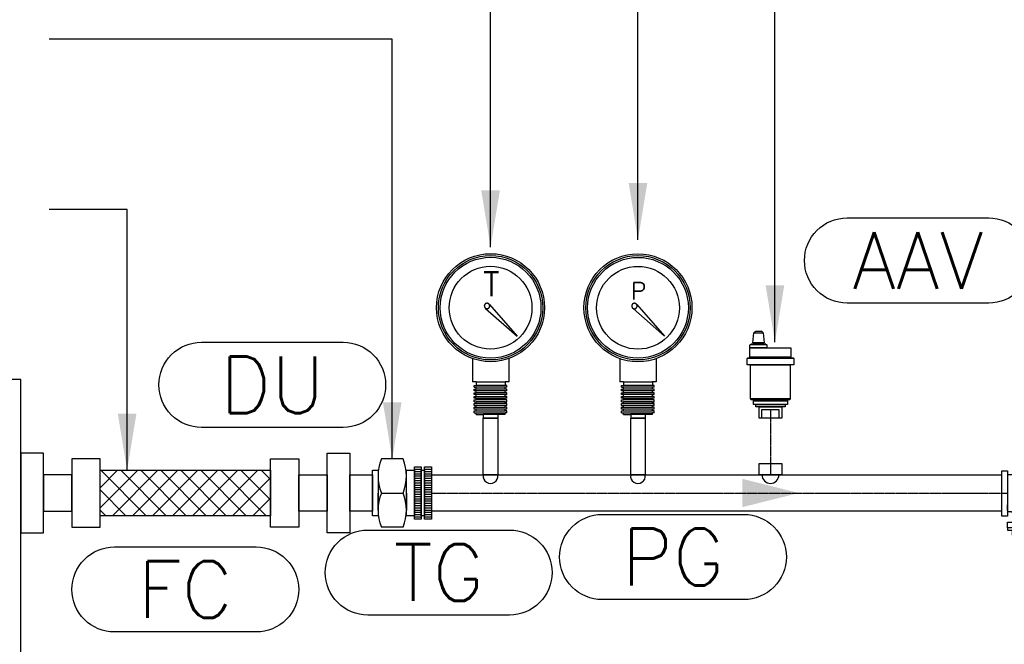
# Model space of a CAD drawing. Header units: millimetres. Extents: x -1469 to 52323, y -1368 to 13830.
# Tile 80 of 85: x 34709 to 35577, y 2174 to 2724. Entities that reach past the tile are written whole.
import ezdxf

# ---------------------------------------------------------------- set-up
doc = ezdxf.new("R2010")
doc.units = ezdxf.units.MM
doc.linetypes.add('CENTER', pattern=[2, 1.25, -0.25, 0.25, -0.25])
doc.layers.add('ACMV-CHWR-PIPE', color=7, linetype='Continuous', true_color=0xa5527c)
doc.layers.add('ACMV-CHWS-PIPE', color=7, linetype='Continuous', true_color=0xdf7fff)
doc.layers.add('HVAC DETAIL LINE', color=7, linetype='Continuous')
doc.layers.add('HVAC DETAIL TEXT', color=7, linetype='Continuous')
doc.styles.get("Standard").update_dxf_attribs({"font": 'arial.ttf'})
doc.dimstyles.new('50 ROMANS', dxfattribs={"dimtxt": 50, "dimasz": 50, "dimexe": 0.18, "dimexo": 0.0625, "dimgap": 0.09, "dimtad": 0, "dimtih": 1, "dimtoh": 1, "dimdec": 4, "dimzin": 0, "dimdsep": 46, "dimtxsty": 'Standard', "dimcen": 0.09, "dimadec": 0, "dimazin": 0, "dimtfac": 1, "dimtdec": 4, "dimtofl": 0, "dimtmove": 0, "dimatfit": 3, "dimfxl": 1, "dimtolj": 1, "dimtzin": 0, "dimarcsym": 0})

# ---------------------------------------------------------------- blocks, each defined once
blk = doc.blocks.new('DIELECTRIC_UNION_32MM')
at = {"layer": 'HVAC DETAIL LINE'}
for p, q in [((57, 21), (63, 21)), ((57, 19), (63, 19)), ((66, 21), (72, 21)), ((66, 19), (72, 19)), ((57, 17), (63, 17)), ((57, 15), (63, 15)), ((57, 13), (63, 13)), ((57, 11), (63, 11)), ((57, 9), (63, 9)), ((66, 17), (72, 17)), ((66, 15), (72, 15)), ((66, 13), (72, 13)), ((66, 11), (72, 11)), ((66, 9), (72, 9)), ((57, 7), (63, 7)), ((57, 5), (63, 5)), ((57, 3), (63, 3)), ((57, 1), (63, 1)), ((66, 7), (72, 7)), ((66, 5), (72, 5)), ((66, 3), (72, 3)), ((66, 1), (72, 1)), ((57, -1), (63, -1)), ((57, -3), (63, -3)), ((57, -5), (63, -5)), ((57, -7), (63, -7)), ((66, -1), (72, -1)), ((66, -3), (72, -3)), ((66, -5), (72, -5)), ((66, -7), (72, -7)), ((57, -9), (63, -9)), ((57, -11), (63, -11)), ((57, -13), (63, -13)), ((57, -15), (63, -15)), ((57, -17), (63, -17)), ((66, -9), (72, -9)), ((66, -11), (72, -11)), ((66, -13), (72, -13)), ((66, -15), (72, -15)), ((66, -17), (72, -17)), ((57, -19), (63, -19)), ((57, -21), (63, -21)), ((66, -19), (72, -19)), ((66, -21), (72, -21))]:
    blk.add_line(p, q, dxfattribs=at)
for points in [[(47, 30), (28, 30)], [(25, 15), (25, 0)], [(50, 0), (50, 15)], [(25, -15), (25, 0)], [(28, 0), (47, 0)], [(28, 0), (47, 0)], [(50, 0), (50, -15)], [(47, -30), (28, -30)]]:
    blk.add_lwpolyline(points, dxfattribs=at)
for points in [[(20, -20), (20, 20), (25, 20), (25, -20)], [(50, -20), (50, 20), (57, 20), (57, -20)], [(57, -23), (57, 23), (63, 23), (63, -23)], [(63, -20), (63, 20), (66, 20), (66, -20)], [(66, -23), (66, 23), (72, 23), (72, -23)], [(0, -16), (0, 16), (20, 16), (20, -16)]]:
    blk.add_lwpolyline(points, close=True, dxfattribs=at)
for centre, start, end in [((64, 15), 157.38014, 202.61986), ((11, 15), 337.38014, 22.61986), ((64, -15), 157.38014, 202.61986), ((11, -15), 337.38014, 22.61986)]:
    blk.add_arc(centre, 39, start, end, dxfattribs=at)
blk = doc.blocks.new('FLEXIBLE_CONNECTOR_32MM')
at = {"layer": 'HVAC DETAIL LINE'}
h = blk.add_hatch(dxfattribs=at)
h.set_pattern_fill('ANSI37', color=256, scale=100)
h.set_pattern_definition([(45, (-1478.164, -376.04), (-8.838835, 8.838835), []), (135, (-1478.164, -376.04), (-8.838835, -8.838835), [])])
h.paths.add_polyline_path([(220, -20), (220, 20), (70, 20), (70, -20)])
for points in [[(20, 35), (0, 35), (0, -35), (20, -35)], [(270, 35), (290, 35), (290, -35), (270, -35)], [(45, 30), (45, -30), (70, -30), (70, 30)], [(245, 30), (245, -30), (220, -30), (220, 30)], [(70, 20), (220, 20), (220, -20), (70, -20)], [(45, 16), (20, 16), (20, -16), (45, -16)], [(245, 16), (270, 16), (270, -16), (245, -16)]]:
    blk.add_lwpolyline(points, close=True, dxfattribs=at)
blk = doc.blocks.new('AUTOMATIC AIR VENT')
at = {"layer": 'HVAC DETAIL LINE'}
for p, q in [((-17.06, 64.86), (-17.06, 64.86)), ((-4.06, 64.86), (-17.06, 64.86)), ((-16.56, 65.36), (-4.56, 65.36)), ((-4.06, 64.86), (-4.06, 64.86))]:
    blk.add_line(p, q, dxfattribs=at)
for points in [[(-5.56, 66.36), (-15.56, 66.36), (-14.69, 75.11), (-6.44, 75.12)], [(-15, 16), (15, 16), (15, 12), (-15, 12)], [(-15, 16), (15, 16), (15, 15), (-15, 15)], [(-13, 12), (13, 12), (13, 10), (-13, 10)], [(-10, 10), (10, 10), (10, 0), (-10, 0)], [(-7.5, 7.5), (7.5, 7.5), (7.5, 0), (-7.5, 0)]]:
    blk.add_lwpolyline(points, close=True, dxfattribs=at)
for points in [[(-12.88, 76.53), (-8.24, 76.54)], [(-18.06, 61.86), (17.94, 61.86), (17.94, 53.86), (-18.06, 53.86), (-18.06, 61.86)], [(-14.56, 66.36), (-6.56, 66.36), (-6.56, 65.36), (-14.56, 65.36), (-14.56, 66.36)], [(20.5, 52.51), (-20.5, 52.51)], [(-17.91, 53.01), (17.91, 53.01)], [(-17.5, 47), (17.5, 47), (17.5, 17), (-17.5, 17), (-17.5, 47)]]:
    blk.add_lwpolyline(points, dxfattribs=at)
for points in [[(-18.06, 61.86), (-18.06, 64.36, -0.414214), (-17.56, 64.86), (-3.56, 64.86, -0.414214), (-3.06, 64.36), (-3.06, 61.86), (-18.06, 61.86), (-18.06, 64.36)], [(-17.77, 53.86), (-17.77, 53.36, -0.198912), (-17.91, 53.01, -0.198912)], [(17.77, 53.86), (17.77, 53.36, 0.198912), (17.91, 53.01, 0.198912)]]:
    blk.add_lwpolyline(points, format="xyb", dxfattribs=at)
for points in [[(-20, 53.01), (20, 53.01, -0.414214), (20.5, 52.51), (20.5, 47), (-20.5, 47), (-20.5, 52.51, -0.414214)], [(-17.5, 17), (17.5, 17), (17.5, 17, -0.414214), (16.5, 16), (-16.5, 16, -0.414214), (-17.5, 17)]]:
    blk.add_lwpolyline(points, format="xyb", close=True, dxfattribs=at)
for centre, radius, start, end in [((-10.56, 71.74), 5.32, 115.90705, 140.84718), ((-10.56, 71.74), 5.32, 39.29997, 64.2532), ((-16.56, 64.86), 0.5, 90, 180), ((-4.56, 64.86), 0.5, 0, 90)]:
    blk.add_arc(centre, radius, start, end, dxfattribs=at)
blk = doc.blocks.new('PIBCV')
at = {"layer": 'HVAC DETAIL LINE'}
for p, q in [((0, -51), (5, -51)), ((5, -51), (5, -51.55)), ((49.98, -51), (49.98, -51.47)), ((2.5, -53.45), (-5, -53.45)), ((52.48, -53.45), (59.98, -53.45))]:
    blk.add_line(p, q, dxfattribs=at)
for points in [[(0, 0), (55, 0), (55, -30), (0, -30), (0, 0)], [(14.57, 0), (14.57, -6.55), (9.57, -6.55), (9.57, 0)], [(38.93, 0), (38.93, 2), (48.93, 2), (48.93, 0)], [(14.57, -3.27), (9.57, -3.27)], [(55, -3.17), (61.55, -3.17), (61.55, -8.17), (55, -8.17)], [(58.27, -3.17), (58.27, -8.17)], [(0, -21.86), (55, -21.86)], [(17.5, -32), (37.5, -32), (37.5, -30), (17.5, -30), (17.5, -32)], [(20, -32), (35, -32), (35, -37), (20, -37), (20, -32)], [(17.5, -37), (37.5, -37), (37.5, -42), (17.5, -42), (17.5, -37)], [(18.5, -42), (36.5, -42), (36.5, -44), (18.5, -44), (18.5, -42)], [(19.5, -37), (19.5, -42)], [(21.5, -37), (21.5, -42)], [(23.5, -37), (23.5, -42)], [(25.5, -37), (25.5, -42)], [(27.5, -37), (27.5, -42)], [(29.5, -37), (29.5, -42)], [(31.5, -37), (31.5, -42)], [(33.5, -37), (33.5, -42)], [(35.5, -37), (35.5, -42)], [(12.5, -46), (54.98, -46), (54.98, -51), (0, -51), (0, -46)], [(59.98, -50), (59.98, -90), (64.98, -90), (64.98, -50), (59.98, -50)], [(-5, -55), (-5, -85), (-5, -80)], [(59.98, -55), (59.98, -85), (59.98, -80)], [(20.63, -64.32), (30.06, -64.32), (30.06, -72.17), (20.63, -72.17), (20.63, -64.32)], [(54.98, -95.19), (54.98, -100.19), (-5.02, -100.19), (-5.02, -95.19), (0, -95.19)], [(-5.02, -100.19), (-5.02, -102.19), (44.98, -102.19), (54.98, -102.19), (54.98, -100.19)], [(4.98, -102.19), (-0.69, -102.19), (-0.69, -106.46), (4.98, -106.46)], [(4.98, -102.19), (49.98, -102.19), (49.98, -107.19), (4.98, -107.19), (4.98, -102.19)], [(54.04, -102.19), (54.04, -105.87), (49.98, -105.87)]]:
    blk.add_lwpolyline(points, dxfattribs=at)
for points in [[(-10, -50), (-5, -50), (-5, -90), (-10, -90)], [(0, -44), (55, -44), (55, -46), (0, -46)]]:
    blk.add_lwpolyline(points, close=True, dxfattribs=at)
for points in [[(-5, -85.64), (-2.5, -85.64, -0.27328), (0, -87.5), (0, -95.19)], [(59.98, -85.4), (57.48, -85.4, 0.259364), (54.98, -87.5), (54.98, -95.19), (0, -95.19)]]:
    blk.add_lwpolyline(points, format="xyb", dxfattribs=at)
for centre, radius, start, end in [((2.41, -50.75), 2.71, 271.80986, 342.71457), ((52.54, -50.81), 2.64, 194.43146, 268.73146)]:
    blk.add_arc(centre, radius, start, end, dxfattribs=at)
blk = doc.blocks.new('PRESSURE GAUGE')
at = {"layer": 'HVAC DETAIL LINE'}
for p, q in [((-5.49, 98.98), (-5.5, 98.91)), ((-5.5, 98.91), (-5.5, 98.83)), ((-5.5, 98.83), (-5.5, 98.75)), ((-5.5, 98.75), (-5.49, 98.67)), ((-5.48, 99.14), (-5.49, 99.06)), ((-5.49, 99.06), (-5.49, 98.98)), ((-5.49, 98.67), (-5.49, 98.59)), ((-5.49, 98.59), (-5.48, 98.52)), ((-5.47, 99.22), (-5.48, 99.14)), ((-5.48, 98.52), (-5.47, 98.44)), ((-5.45, 99.29), (-5.47, 99.22)), ((-5.47, 98.44), (-5.45, 98.36)), ((-5.44, 99.37), (-5.45, 99.29)), ((-5.45, 98.36), (-5.44, 98.29)), ((-5.42, 99.44), (-5.44, 99.37)), ((-5.44, 98.29), (-5.42, 98.21)), ((-5.4, 99.52), (-5.42, 99.44)), ((-5.42, 98.21), (-5.4, 98.14)), ((-5.37, 99.59), (-5.4, 99.52)), ((-5.4, 98.14), (-5.37, 98.06)), ((-5.35, 99.67), (-5.37, 99.59)), ((-5.37, 98.06), (-5.35, 97.99)), ((-5.32, 99.74), (-5.35, 99.67)), ((-5.35, 97.99), (-5.32, 97.92)), ((-5.29, 99.81), (-5.32, 99.74)), ((-5.32, 97.92), (-5.29, 97.85)), ((-5.25, 99.88), (-5.29, 99.81)), ((-5.29, 97.85), (-5.25, 97.77)), ((-5.22, 99.95), (-5.25, 99.88)), ((-5.25, 97.77), (-5.22, 97.71)), ((-5.18, 100.02), (-5.22, 99.95)), ((-5.22, 97.71), (-5.18, 97.64)), ((-5.14, 100.09), (-5.18, 100.02)), ((-5.18, 97.64), (-5.14, 97.57)), ((-5.1, 100.15), (-5.14, 100.09)), ((-5.14, 97.57), (-5.1, 97.51)), ((-5.05, 100.22), (-5.1, 100.15)), ((-5.1, 97.51), (-5.05, 97.44)), ((-5.01, 100.28), (-5.05, 100.22)), ((-5.05, 97.44), (-5.01, 97.38)), ((-4.96, 100.34), (-5.01, 100.28)), ((-5.01, 97.38), (-4.96, 97.32)), ((-4.91, 100.4), (-4.96, 100.34)), ((-4.96, 97.32), (-4.91, 97.26)), ((-4.85, 100.46), (-4.91, 100.4)), ((-4.91, 97.26), (-4.85, 97.2)), ((-4.8, 100.51), (-4.85, 100.46)), ((-4.85, 97.2), (-4.8, 97.14)), ((-4.74, 100.57), (-4.8, 100.51)), ((-4.8, 97.14), (-4.74, 97.09)), ((-4.69, 100.62), (-4.74, 100.57)), ((-4.74, 97.09), (-4.69, 97.04)), ((-4.63, 100.67), (-4.69, 100.62)), ((-4.69, 97.04), (-4.63, 96.99)), ((-4.57, 100.72), (-4.63, 100.67)), ((-4.63, 96.99), (-4.57, 96.94)), ((-4.5, 100.76), (-4.57, 100.72)), ((-4.57, 96.94), (-4.5, 96.89)), ((-4.44, 100.81), (-4.5, 100.76)), ((-4.5, 96.89), (-4.44, 96.85)), ((-4.37, 100.85), (-4.44, 100.81)), ((-4.44, 96.85), (-4.37, 96.81)), ((-4.31, 100.89), (-4.37, 100.85)), ((-4.37, 96.81), (-4.31, 96.77)), ((-4.32, 96.74), (23.35, 72.27)), ((-4.24, 100.93), (-4.31, 100.89)), ((-4.31, 96.77), (-4.24, 96.73)), ((-4.17, 100.96), (-4.24, 100.93)), ((-4.24, 96.73), (-4.17, 96.69)), ((-4.1, 101), (-4.17, 100.96)), ((-4.17, 96.69), (-4.1, 96.66)), ((-4.03, 101.03), (-4.1, 101)), ((-4.1, 96.66), (-4.03, 96.63)), ((-3.95, 101.06), (-4.03, 101.03)), ((-4.03, 96.63), (-3.96, 96.6)), ((-3.96, 96.6), (-3.88, 96.57)), ((-3.88, 101.08), (-3.95, 101.06)), ((-3.81, 101.11), (-3.88, 101.08)), ((-3.88, 96.57), (-3.81, 96.55)), ((-3.73, 101.13), (-3.81, 101.11)), ((-3.81, 96.55), (-3.73, 96.53)), ((-3.66, 101.15), (-3.73, 101.13)), ((-3.73, 96.53), (-3.66, 96.51)), ((-3.58, 101.16), (-3.66, 101.15)), ((-3.66, 96.51), (-3.58, 96.49)), ((-3.5, 101.18), (-3.58, 101.16)), ((-3.58, 96.49), (-3.5, 96.48)), ((-3.43, 101.19), (-3.5, 101.18)), ((-3.5, 96.48), (-3.43, 96.47)), ((-3.35, 101.2), (-3.43, 101.19)), ((-3.43, 96.47), (-3.35, 96.46)), ((-3.27, 101.2), (-3.35, 101.2)), ((-3.35, 96.46), (-3.27, 96.45)), ((-3.19, 101.21), (-3.27, 101.2)), ((-3.27, 96.45), (-3.2, 96.45)), ((-3.2, 96.45), (-3.12, 96.45)), ((-3.12, 101.21), (-3.19, 101.21)), ((-3.04, 101.21), (-3.12, 101.21)), ((-3.12, 96.45), (-3.04, 96.45)), ((-2.96, 101.2), (-3.04, 101.21)), ((-3.04, 96.45), (-2.96, 96.45)), ((-2.88, 101.2), (-2.96, 101.2)), ((-2.96, 96.45), (-2.88, 96.46)), ((-2.81, 101.19), (-2.88, 101.2)), ((-2.88, 96.46), (-2.81, 96.47)), ((-2.73, 101.18), (-2.81, 101.19)), ((-2.81, 96.47), (-2.73, 96.48)), ((-2.65, 101.16), (-2.73, 101.18)), ((-2.73, 96.48), (-2.65, 96.49)), ((-2.58, 101.15), (-2.65, 101.16)), ((-2.65, 96.49), (-2.58, 96.51)), ((-2.5, 101.13), (-2.58, 101.15)), ((-2.58, 96.51), (-2.5, 96.53)), ((-2.42, 101.11), (-2.5, 101.13)), ((-2.5, 96.53), (-2.43, 96.55)), ((-2.43, 96.55), (-2.35, 96.57)), ((-2.35, 101.08), (-2.42, 101.11)), ((-2.28, 101.06), (-2.35, 101.08)), ((-2.35, 96.57), (-2.28, 96.6)), ((-2.2, 101.03), (-2.28, 101.06)), ((-2.28, 96.6), (-2.21, 96.63)), ((-2.21, 96.63), (-2.13, 96.66)), ((-2.13, 101), (-2.2, 101.03)), ((-2.06, 100.96), (-2.13, 101)), ((-2.13, 96.66), (-2.06, 96.69)), ((-1.99, 100.93), (-2.06, 100.96)), ((-2.06, 96.69), (-1.99, 96.73)), ((-1.93, 100.89), (-1.99, 100.93)), ((-1.99, 96.73), (-1.93, 96.77)), ((-1.86, 100.85), (-1.93, 100.89)), ((-1.93, 96.77), (-1.86, 96.81)), ((-1.79, 100.81), (-1.86, 100.85)), ((-1.86, 96.81), (-1.79, 96.85)), ((-1.73, 100.76), (-1.79, 100.81)), ((-1.79, 96.85), (-1.73, 96.89)), ((-1.67, 100.72), (-1.73, 100.76)), ((-1.73, 96.89), (-1.67, 96.94)), ((-1.61, 100.67), (-1.67, 100.72)), ((-1.67, 96.94), (-1.61, 96.99)), ((-1.55, 100.62), (-1.61, 100.67)), ((-1.61, 96.99), (-1.55, 97.04)), ((-1.49, 100.57), (-1.55, 100.62)), ((-1.55, 97.04), (-1.49, 97.09)), ((-1.43, 100.51), (-1.49, 100.57)), ((-1.49, 97.09), (-1.43, 97.14)), ((-1.38, 100.46), (-1.43, 100.51)), ((-1.43, 97.14), (-1.38, 97.2)), ((-1.33, 100.4), (-1.38, 100.46)), ((-1.38, 97.2), (-1.33, 97.26)), ((-1.28, 100.34), (-1.33, 100.4)), ((-1.33, 97.26), (-1.28, 97.32)), ((-1.23, 100.28), (-1.28, 100.34)), ((-1.28, 97.32), (-1.23, 97.38)), ((-1.18, 100.21), (-1.23, 100.28)), ((-1.23, 97.38), (-1.18, 97.44)), ((-1.14, 100.15), (-1.18, 100.21)), ((-1.18, 97.44), (-1.14, 97.5)), ((-1.09, 100.08), (-1.14, 100.15)), ((-1.14, 97.5), (-1.09, 97.57)), ((-1.05, 100.02), (-1.09, 100.08)), ((-1.09, 97.57), (-1.05, 97.64)), ((-1.02, 99.95), (-1.05, 100.02)), ((-1.05, 97.64), (-1.02, 97.7)), ((-1.03, 100.03), (23.35, 72.27)), ((-0.98, 99.88), (-1.02, 99.95)), ((-1.02, 97.7), (-0.98, 97.77)), ((-0.95, 99.81), (-0.98, 99.88)), ((-0.98, 97.77), (-0.95, 97.84)), ((-0.92, 99.74), (-0.95, 99.81)), ((-0.95, 97.84), (-0.92, 97.92)), ((-0.89, 99.67), (-0.92, 99.74)), ((-0.92, 97.92), (-0.89, 97.99)), ((-0.86, 99.59), (-0.89, 99.67)), ((-0.89, 97.99), (-0.86, 98.06)), ((-0.84, 99.52), (-0.86, 99.59)), ((-0.86, 98.06), (-0.84, 98.14)), ((-0.82, 99.44), (-0.84, 99.52)), ((-0.84, 98.14), (-0.82, 98.21)), ((-0.8, 99.37), (-0.82, 99.44)), ((-0.82, 98.21), (-0.8, 98.29)), ((-0.78, 99.29), (-0.8, 99.37)), ((-0.8, 98.29), (-0.78, 98.36)), ((-0.77, 99.22), (-0.78, 99.29)), ((-0.78, 98.36), (-0.77, 98.44)), ((-0.76, 99.14), (-0.77, 99.22)), ((-0.77, 98.44), (-0.76, 98.52)), ((-0.75, 99.06), (-0.76, 99.14)), ((-0.76, 98.52), (-0.75, 98.59)), ((-0.74, 98.98), (-0.75, 99.06)), ((-0.75, 98.59), (-0.74, 98.67)), ((-0.74, 98.91), (-0.74, 98.98)), ((-0.74, 98.83), (-0.74, 98.91)), ((-0.74, 98.75), (-0.74, 98.83)), ((-0.74, 98.67), (-0.74, 98.75)), ((-15.99, 52.43), (-15.99, 32.05)), ((16.01, 52.43), (16.01, 32.04)), ((-12.79, 32.05), (-15.99, 32.05)), ((-14.39, 27.2), (-14.39, 28.85)), ((-14.39, 28.85), (-12.79, 28.85)), ((-14.39, 27.2), (-12.79, 27.2)), ((-12.79, 32.05), (-12.79, 28.85)), ((-12.79, 32.05), (12.81, 32.05)), ((12.81, 28.85), (-12.79, 28.85)), ((-12.79, 25.6), (-12.79, 27.2)), ((12.81, 27.2), (-12.79, 27.2)), ((16.01, 32.04), (12.81, 32.05)), ((12.81, 32.05), (12.81, 28.85)), ((14.41, 28.85), (12.81, 28.85)), ((12.81, 25.6), (12.81, 27.2)), ((14.41, 27.2), (12.81, 27.2)), ((14.41, 27.2), (14.41, 28.85)), ((-14.4, 24), (-14.39, 25.6)), ((-12.8, 24), (-14.4, 24)), ((-14.4, 20.8), (-14.4, 22.4)), ((-14.4, 22.4), (-12.8, 22.4)), ((-12.8, 20.8), (-14.4, 20.8)), ((-14.4, 17.6), (-14.4, 19.2)), ((-14.4, 19.2), (-12.8, 19.2)), ((-12.8, 17.6), (-14.4, 17.6)), ((-14.39, 25.6), (-12.79, 25.6)), ((-12.8, 22.4), (-12.8, 24)), ((12.8, 24), (-12.8, 24)), ((12.8, 22.4), (-12.8, 22.4)), ((-12.8, 19.2), (-12.8, 20.8)), ((12.8, 20.8), (-12.8, 20.8)), ((-12.8, 19.2), (12.8, 19.2)), ((-12.8, 16), (-12.8, 17.6)), ((-12.8, 17.6), (12.8, 17.6)), ((12.81, 25.6), (-12.79, 25.6)), ((12.8, 22.4), (12.8, 24)), ((14.4, 24), (12.8, 24)), ((14.4, 22.4), (12.8, 22.4)), ((12.8, 19.2), (12.8, 20.8)), ((14.4, 20.8), (12.8, 20.8)), ((14.4, 19.2), (12.8, 19.2)), ((12.8, 16), (12.8, 17.6)), ((14.4, 17.6), (12.8, 17.6)), ((14.41, 25.6), (12.81, 25.6)), ((14.4, 24), (14.41, 25.6)), ((14.4, 20.8), (14.4, 22.4)), ((14.4, 17.6), (14.4, 19.2)), ((-14.4, 14.4), (-14.4, 16)), ((-14.4, 16), (-12.8, 16)), ((-14.4, 14.4), (-12.8, 14.4)), ((-14.4, 11.2), (-14.4, 12.8)), ((-14.4, 12.8), (-12.8, 12.8)), ((-14.4, 11.2), (-12.8, 11.2)), ((-14.4, 8), (-14.4, 9.6)), ((-14.4, 9.6), (-12.8, 9.6)), ((12.8, 16), (-12.8, 16)), ((-12.8, 12.8), (-12.8, 14.4)), ((12.8, 14.4), (-12.8, 14.4)), ((12.8, 12.8), (-12.8, 12.8)), ((-12.8, 9.6), (-12.8, 11.2)), ((12.8, 11.2), (-12.8, 11.2)), ((-12.8, 9.6), (12.8, 9.6)), ((14.4, 16), (12.8, 16)), ((12.8, 12.8), (12.8, 14.4)), ((12.8, 14.4), (14.4, 14.4)), ((14.4, 12.8), (12.8, 12.8)), ((12.8, 9.6), (12.8, 11.2)), ((14.4, 11.2), (12.8, 11.2)), ((14.4, 9.6), (12.8, 9.6)), ((14.4, 14.4), (14.4, 16)), ((14.4, 11.2), (14.4, 12.8)), ((14.4, 8), (14.4, 9.6)), ((-12.8, 8), (-14.4, 8)), ((-14.4, 4.8), (-14.4, 6.4)), ((-14.4, 6.4), (-12.8, 6.4)), ((-14.4, 4.8), (-12.8, 4.8)), ((-12.8, 6.4), (-12.8, 8)), ((12.8, 8), (-12.8, 8)), ((-12.8, 6.4), (12.8, 6.4)), ((-12.8, 3.2), (-12.8, 4.8)), ((-12.8, 4.8), (12.8, 4.8)), ((-12.8, 3.2), (-6.4, 3.2)), ((-6.4, 3.2), (-6.4, 0)), ((6.4, 3.2), (-6.4, 3.2)), ((6.4, 0), (-6.4, 0)), ((6.4, 3.2), (6.4, 0)), ((12.8, 3.2), (6.4, 3.2)), ((12.8, 6.4), (12.8, 8)), ((14.4, 8), (12.8, 8)), ((14.4, 6.4), (12.8, 6.4)), ((12.8, 3.2), (12.8, 4.8)), ((14.4, 4.8), (12.8, 4.8)), ((14.4, 4.8), (14.4, 6.4))]:
    blk.add_line(p, q, dxfattribs=at)
for radius in [47.61, 46, 44.42, 36.5]:
    blk.add_circle((0.02, 97.27), radius, dxfattribs=at)
at = {"layer": 'HVAC DETAIL TEXT', "color": 5, "true_color": 0x0000ff, "insert": (0.57, 104.66), "char_height": 15, "attachment_point": 8}
blk.add_mtext_dynamic_manual_height_columns('{\\Fromans|c0;P}', width=1564.9248, gutter_width=1, heights=[100.29], dxfattribs=at)
blk = doc.blocks.new('TEMPERATURE GAUGE')
at = {"layer": 'HVAC DETAIL LINE'}
for p, q in [((-3.93, 71.11), (-3.94, 71.06)), ((-3.94, 71.06), (-3.94, 71)), ((-3.94, 71), (-3.94, 70.95)), ((-3.94, 70.95), (-3.94, 70.89)), ((-3.94, 70.89), (-3.94, 70.84)), ((-3.94, 70.84), (-3.94, 70.78)), ((-3.94, 70.78), (-3.94, 70.72)), ((-3.94, 70.72), (-3.93, 70.67)), ((-3.92, 71.17), (-3.93, 71.11)), ((-3.93, 70.67), (-3.92, 70.61)), ((-3.91, 71.22), (-3.92, 71.17)), ((-3.92, 70.61), (-3.91, 70.56)), ((-3.9, 71.28), (-3.91, 71.22)), ((-3.91, 70.56), (-3.9, 70.5)), ((-3.89, 71.33), (-3.9, 71.28)), ((-3.9, 70.5), (-3.89, 70.45)), ((-3.87, 71.39), (-3.89, 71.33)), ((-3.89, 70.45), (-3.87, 70.4)), ((-3.85, 71.44), (-3.87, 71.39)), ((-3.87, 70.4), (-3.85, 70.34)), ((-3.83, 71.49), (-3.85, 71.44)), ((-3.85, 70.34), (-3.83, 70.29)), ((-3.81, 71.54), (-3.83, 71.49)), ((-3.83, 70.29), (-3.81, 70.24)), ((-3.79, 71.6), (-3.81, 71.54)), ((-3.81, 70.24), (-3.79, 70.19)), ((-3.77, 71.65), (-3.79, 71.6)), ((-3.79, 70.19), (-3.77, 70.14)), ((-3.74, 71.7), (-3.77, 71.65)), ((-3.77, 70.14), (-3.74, 70.09)), ((-3.71, 71.75), (-3.74, 71.7)), ((-3.74, 70.09), (-3.72, 70.04)), ((-3.72, 70.04), (-3.69, 69.99)), ((-3.69, 71.79), (-3.71, 71.75)), ((-3.66, 71.84), (-3.69, 71.79)), ((-3.69, 69.99), (-3.66, 69.94)), ((-3.62, 71.89), (-3.66, 71.84)), ((-3.66, 69.94), (-3.62, 69.9)), ((-3.59, 71.93), (-3.62, 71.89)), ((-3.62, 69.9), (-3.59, 69.85)), ((-3.56, 71.97), (-3.59, 71.93)), ((-3.59, 69.85), (-3.56, 69.81)), ((-3.52, 72.02), (-3.56, 71.97)), ((-3.56, 69.81), (-3.52, 69.76)), ((-3.48, 72.06), (-3.52, 72.02)), ((-3.52, 69.76), (-3.48, 69.72)), ((-3.44, 72.1), (-3.48, 72.06)), ((-3.48, 69.72), (-3.44, 69.68)), ((-3.4, 72.14), (-3.44, 72.1)), ((-3.44, 69.68), (-3.4, 69.64)), ((-3.36, 72.18), (-3.4, 72.14)), ((-3.4, 69.64), (-3.36, 69.61)), ((-3.32, 72.21), (-3.36, 72.18)), ((-3.36, 69.61), (-3.32, 69.57)), ((-3.28, 72.25), (-3.32, 72.21)), ((-3.32, 69.57), (-3.28, 69.54)), ((-3.23, 72.28), (-3.28, 72.25)), ((-3.28, 69.54), (-3.23, 69.5)), ((-3.18, 72.31), (-3.23, 72.28)), ((-3.23, 69.5), (-3.18, 69.47)), ((-3.14, 72.34), (-3.18, 72.31)), ((-3.18, 69.47), (-3.14, 69.44)), ((-3.09, 72.37), (-3.14, 72.34)), ((-3.14, 69.44), (-3.09, 69.41)), ((-3.1, 69.39), (16.75, 51.84)), ((-3.04, 72.4), (-3.09, 72.37)), ((-3.09, 69.41), (-3.04, 69.38)), ((-2.99, 72.42), (-3.04, 72.4)), ((-3.04, 69.38), (-2.99, 69.36)), ((-2.94, 72.45), (-2.99, 72.42)), ((-2.99, 69.36), (-2.94, 69.34)), ((-2.89, 72.47), (-2.94, 72.45)), ((-2.94, 69.34), (-2.89, 69.31)), ((-2.84, 72.49), (-2.89, 72.47)), ((-2.89, 69.31), (-2.84, 69.29)), ((-2.78, 72.51), (-2.84, 72.49)), ((-2.84, 69.29), (-2.78, 69.27)), ((-2.73, 72.53), (-2.78, 72.51)), ((-2.78, 69.27), (-2.73, 69.26)), ((-2.68, 72.54), (-2.73, 72.53)), ((-2.73, 69.26), (-2.68, 69.24)), ((-2.62, 72.55), (-2.68, 72.54)), ((-2.68, 69.24), (-2.62, 69.23)), ((-2.57, 72.57), (-2.62, 72.55)), ((-2.62, 69.23), (-2.57, 69.22)), ((-2.51, 72.58), (-2.57, 72.57)), ((-2.57, 69.22), (-2.51, 69.21)), ((-2.46, 72.58), (-2.51, 72.58)), ((-2.51, 69.21), (-2.46, 69.2)), ((-2.4, 72.59), (-2.46, 72.58)), ((-2.46, 69.2), (-2.4, 69.19)), ((-2.35, 72.6), (-2.4, 72.59)), ((-2.4, 69.19), (-2.35, 69.19)), ((-2.29, 72.6), (-2.35, 72.6)), ((-2.35, 69.19), (-2.29, 69.18)), ((-2.24, 72.6), (-2.29, 72.6)), ((-2.29, 69.18), (-2.24, 69.18)), ((-2.18, 72.6), (-2.24, 72.6)), ((-2.24, 69.18), (-2.18, 69.18)), ((-2.12, 72.6), (-2.18, 72.6)), ((-2.18, 69.18), (-2.12, 69.19)), ((-2.07, 72.59), (-2.12, 72.6)), ((-2.12, 69.19), (-2.07, 69.19)), ((-2.01, 72.58), (-2.07, 72.59)), ((-2.07, 69.19), (-2.01, 69.2)), ((-1.96, 72.58), (-2.01, 72.58)), ((-2.01, 69.2), (-1.96, 69.21)), ((-1.9, 72.57), (-1.96, 72.58)), ((-1.96, 69.21), (-1.9, 69.22)), ((-1.85, 72.55), (-1.9, 72.57)), ((-1.9, 69.22), (-1.85, 69.23)), ((-1.79, 72.54), (-1.85, 72.55)), ((-1.85, 69.23), (-1.79, 69.24)), ((-1.74, 72.53), (-1.79, 72.54)), ((-1.79, 69.24), (-1.74, 69.26)), ((-1.69, 72.51), (-1.74, 72.53)), ((-1.74, 69.26), (-1.69, 69.27)), ((-1.63, 72.49), (-1.69, 72.51)), ((-1.69, 69.27), (-1.63, 69.29)), ((-1.58, 72.47), (-1.63, 72.49)), ((-1.63, 69.29), (-1.58, 69.31)), ((-1.53, 72.45), (-1.58, 72.47)), ((-1.58, 69.31), (-1.53, 69.33)), ((-1.48, 72.42), (-1.53, 72.45)), ((-1.53, 69.33), (-1.48, 69.36)), ((-1.43, 72.4), (-1.48, 72.42)), ((-1.48, 69.36), (-1.43, 69.38)), ((-1.38, 72.37), (-1.43, 72.4)), ((-1.43, 69.38), (-1.38, 69.41)), ((-1.33, 72.34), (-1.38, 72.37)), ((-1.38, 69.41), (-1.33, 69.44)), ((-1.29, 72.31), (-1.33, 72.34)), ((-1.33, 69.44), (-1.29, 69.47)), ((-1.24, 72.28), (-1.29, 72.31)), ((-1.29, 69.47), (-1.24, 69.5)), ((-1.2, 72.25), (-1.24, 72.28)), ((-1.24, 69.5), (-1.2, 69.54)), ((-1.15, 72.21), (-1.2, 72.25)), ((-1.2, 69.54), (-1.15, 69.57)), ((-1.11, 72.17), (-1.15, 72.21)), ((-1.15, 69.57), (-1.11, 69.61)), ((-1.07, 72.14), (-1.11, 72.17)), ((-1.11, 69.61), (-1.07, 69.64)), ((-1.03, 72.1), (-1.07, 72.14)), ((-1.07, 69.64), (-1.03, 69.68)), ((-0.99, 72.06), (-1.03, 72.1)), ((-1.03, 69.68), (-0.99, 69.72)), ((-0.95, 72.02), (-0.99, 72.06)), ((-0.99, 69.72), (-0.95, 69.76)), ((-0.92, 71.97), (-0.95, 72.02)), ((-0.95, 69.76), (-0.92, 69.81)), ((-0.88, 71.93), (-0.92, 71.97)), ((-0.92, 69.81), (-0.88, 69.85)), ((-0.85, 71.89), (-0.88, 71.93)), ((-0.88, 69.85), (-0.85, 69.9)), ((-0.82, 71.84), (-0.85, 71.89)), ((-0.85, 69.9), (-0.82, 69.94)), ((-0.78, 71.79), (-0.82, 71.84)), ((-0.82, 69.94), (-0.79, 69.99)), ((-0.79, 69.99), (-0.76, 70.04)), ((-0.76, 71.74), (-0.78, 71.79)), ((-0.73, 71.7), (-0.76, 71.74)), ((-0.76, 70.04), (-0.73, 70.09)), ((-0.74, 71.75), (16.75, 51.84)), ((-0.7, 71.65), (-0.73, 71.7)), ((-0.73, 70.09), (-0.7, 70.14)), ((-0.68, 71.6), (-0.7, 71.65)), ((-0.7, 70.14), (-0.68, 70.19)), ((-0.66, 71.54), (-0.68, 71.6)), ((-0.68, 70.19), (-0.66, 70.24)), ((-0.64, 71.49), (-0.66, 71.54)), ((-0.66, 70.24), (-0.64, 70.29)), ((-0.62, 71.44), (-0.64, 71.49)), ((-0.64, 70.29), (-0.62, 70.34)), ((-0.6, 71.39), (-0.62, 71.44)), ((-0.62, 70.34), (-0.6, 70.39)), ((-0.59, 71.33), (-0.6, 71.39)), ((-0.6, 70.39), (-0.59, 70.45)), ((-0.57, 71.28), (-0.59, 71.33)), ((-0.59, 70.45), (-0.57, 70.5)), ((-0.56, 71.22), (-0.57, 71.28)), ((-0.57, 70.5), (-0.56, 70.56)), ((-0.55, 71.17), (-0.56, 71.22)), ((-0.56, 70.56), (-0.55, 70.61)), ((-0.54, 71.11), (-0.55, 71.17)), ((-0.55, 70.61), (-0.54, 70.67)), ((-0.54, 71.06), (-0.54, 71.11)), ((-0.53, 71), (-0.54, 71.06)), ((-0.54, 70.72), (-0.53, 70.78)), ((-0.54, 70.67), (-0.54, 70.72)), ((-0.53, 70.95), (-0.53, 71)), ((-0.53, 70.89), (-0.53, 70.95)), ((-0.53, 70.83), (-0.53, 70.89)), ((-0.53, 70.78), (-0.53, 70.83)), ((-11.47, 37.61), (-11.47, 22.99)), ((11.48, 37.61), (11.48, 22.99)), ((-9.18, 22.99), (-11.47, 22.99)), ((-10.33, 19.51), (-10.33, 20.7)), ((-10.33, 20.7), (-9.18, 20.7)), ((-10.33, 19.51), (-9.18, 19.51)), ((-9.18, 22.99), (-9.18, 20.7)), ((-9.18, 22.99), (9.19, 22.99)), ((9.19, 20.69), (-9.18, 20.7)), ((-9.18, 18.37), (-9.18, 19.51)), ((9.19, 19.51), (-9.18, 19.51)), ((11.48, 22.99), (9.19, 22.99)), ((9.19, 22.99), (9.19, 20.69)), ((10.33, 20.69), (9.19, 20.69)), ((9.19, 18.36), (9.19, 19.51)), ((10.33, 19.51), (9.19, 19.51)), ((10.33, 19.51), (10.33, 20.69)), ((-10.33, 17.22), (-10.33, 18.37)), ((-10.33, 18.37), (-9.18, 18.37)), ((-9.18, 17.22), (-10.33, 17.22)), ((-10.33, 14.92), (-10.33, 16.07)), ((-10.33, 16.07), (-9.18, 16.07)), ((-9.18, 14.92), (-10.33, 14.92)), ((-10.33, 12.63), (-10.33, 13.77)), ((-10.33, 13.77), (-9.18, 13.77)), ((-9.18, 12.63), (-10.33, 12.63)), ((9.19, 18.36), (-9.18, 18.37)), ((-9.18, 16.07), (-9.18, 17.22)), ((9.19, 17.21), (-9.18, 17.22)), ((9.18, 16.07), (-9.18, 16.07)), ((-9.18, 13.77), (-9.18, 14.92)), ((9.18, 14.92), (-9.18, 14.92)), ((-9.18, 13.77), (9.18, 13.77)), ((-9.18, 11.48), (-9.18, 12.63)), ((-9.18, 12.63), (9.18, 12.62)), ((9.18, 16.07), (9.19, 17.21)), ((10.33, 16.07), (9.18, 16.07)), ((9.18, 13.77), (9.18, 14.92)), ((10.33, 14.92), (9.18, 14.92)), ((10.33, 13.77), (9.18, 13.77)), ((9.18, 11.48), (9.18, 12.62)), ((10.33, 12.62), (9.18, 12.62)), ((10.33, 18.36), (9.19, 18.36)), ((10.33, 17.21), (9.19, 17.21)), ((10.33, 17.21), (10.33, 18.36)), ((10.33, 14.92), (10.33, 16.07)), ((10.33, 12.62), (10.33, 13.77)), ((-10.33, 10.33), (-10.33, 11.48)), ((-10.33, 11.48), (-9.18, 11.48)), ((-10.33, 10.33), (-9.18, 10.33)), ((-10.33, 8.04), (-10.33, 9.18)), ((-10.33, 9.18), (-9.18, 9.18)), ((-10.33, 8.04), (-9.18, 8.04)), ((-10.33, 5.74), (-10.33, 6.89)), ((-10.33, 6.89), (-9.18, 6.89)), ((9.18, 11.48), (-9.18, 11.48)), ((-9.18, 9.18), (-9.18, 10.33)), ((9.18, 10.33), (-9.18, 10.33)), ((9.18, 9.18), (-9.18, 9.18)), ((-9.18, 6.89), (-9.18, 8.04)), ((9.18, 8.03), (-9.18, 8.04)), ((-9.18, 6.89), (9.18, 6.88)), ((10.33, 11.48), (9.18, 11.48)), ((9.18, 9.18), (9.18, 10.33)), ((9.18, 10.33), (10.33, 10.33)), ((10.33, 9.18), (9.18, 9.18)), ((9.18, 6.88), (9.18, 8.03)), ((10.33, 8.03), (9.18, 8.03)), ((10.33, 6.88), (9.18, 6.88)), ((10.33, 10.33), (10.33, 11.48)), ((10.33, 8.03), (10.33, 9.18)), ((10.33, 5.74), (10.33, 6.88)), ((-9.18, 5.74), (-10.33, 5.74)), ((-10.33, 3.45), (-10.33, 4.59)), ((-10.33, 4.59), (-9.18, 4.59)), ((-10.33, 3.45), (-9.18, 3.44)), ((-9.18, 4.59), (-9.18, 5.74)), ((9.18, 5.74), (-9.18, 5.74)), ((-9.18, 4.59), (9.18, 4.59)), ((-9.18, 2.3), (-9.18, 3.44)), ((-9.18, 3.44), (9.18, 3.44)), ((-9.18, 2.3), (-4.59, 2.3)), ((-4.59, 2.3), (-4.59, 0)), ((4.59, 2.29), (-4.59, 2.3)), ((4.59, 0), (-4.59, 0)), ((4.59, 2.29), (4.59, 0)), ((9.18, 2.29), (4.59, 2.29)), ((9.18, 4.59), (9.18, 5.74)), ((10.33, 5.74), (9.18, 5.74)), ((10.33, 4.59), (9.18, 4.59)), ((9.18, 2.29), (9.18, 3.44)), ((10.33, 3.44), (9.18, 3.44)), ((10.33, 3.44), (10.33, 4.59))]:
    blk.add_line(p, q, dxfattribs=at)
for radius in [34.15, 33, 31.86, 26.18]:
    blk.add_circle((0.01, 69.78), radius, dxfattribs=at)
at = {"layer": 'HVAC DETAIL TEXT', "color": 1, "true_color": 0xff0000, "insert": (0.56, 77.16), "char_height": 15, "attachment_point": 8}
blk.add_mtext_dynamic_manual_height_columns('{\\Fromans|c0;T}', width=1564.9248, gutter_width=1, heights=[100.29], dxfattribs=at)

msp = doc.modelspace()

# ---------------------------------------------------------------- hatches: boundary and pattern name
at = {"layer": 'ACMV-CHWR-PIPE'}
h = msp.add_hatch(color=256, dxfattribs=at)
h.dxf.hatch_style = 1
h.paths.add_polyline_path([(35395.86, 2307.29), (35345.86, 2319.79), (35345.86, 2294.79)])

# ---------------------------------------------------------------- linework, layer by layer
at = {"layer": 'ACMV-CHWR-PIPE', "color": 8, "linetype": 'CENTER', "true_color": 0x808080}
for p, q in [((35370.78, 2380.79), (35370.78, 2323.29)), ((35071.74, 2307.29), (35579.79, 2307.29))]:
    msp.add_line(p, q, dxfattribs=at)
at = {"layer": 'ACMV-CHWR-PIPE'}
for points in [[(35071.74, 2323.31), (35574.79, 2323.33)], [(35574.79, 2291.31), (35071.74, 2291.31)]]:
    msp.add_lwpolyline(points, dxfattribs=at)
msp.add_arc((35370.78, 2323.29), 7.5, 180, 0, dxfattribs=at)
at = {"layer": 'HVAC DETAIL LINE'}
for points in [[(34709.74, 2407.29), (33709.74, 2407.29), (33709.74, 1807.29), (34709.74, 1807.29)], [(35117.54, 2373.29), (35130.34, 2373.29), (35130.34, 2323.29), (35117.54, 2323.29)], [(35247.54, 2373.29), (35260.34, 2373.29), (35260.34, 2323.29), (35247.54, 2323.29)], [(35360.78, 2333.29), (35380.78, 2333.29), (35380.78, 2323.29), (35360.78, 2323.29)]]:
    msp.add_lwpolyline(points, close=True, dxfattribs=at)
for centre in [(35123.94, 2322.23), (35253.94, 2322.23)]:
    msp.add_arc(centre, 6.49, 170.60905, 9.39095, dxfattribs=at)
at = {"layer": 'HVAC DETAIL TEXT'}
for points in [[(35438.31, 2549.75), (35563.31, 2549.75, -0.414214), (35600.81, 2512.25), (35600.81, 2512.25, -0.414214), (35563.31, 2474.75), (35438.31, 2474.75, -0.414214), (35400.81, 2512.25), (35400.81, 2512.25, -0.414214)], [(34868.93, 2440.13), (34993.93, 2440.13, -0.414214), (35031.43, 2402.63), (35031.43, 2402.63, -0.414214), (34993.93, 2365.13), (34868.93, 2365.13, -0.414214), (34831.43, 2402.63), (34831.43, 2402.63, -0.414214)], [(35222.3, 2288.39), (35347.3, 2288.39, -0.414214), (35384.8, 2250.89), (35384.8, 2250.89, -0.414214), (35347.3, 2213.39), (35222.3, 2213.39, -0.414214), (35184.8, 2250.89), (35184.8, 2250.89, -0.414214)], [(35015.71, 2274.67), (35140.71, 2274.67, -0.414214), (35178.21, 2237.17), (35178.21, 2237.17, -0.414214), (35140.71, 2199.67), (35015.71, 2199.67, -0.414214), (34978.21, 2237.17), (34978.21, 2237.17, -0.414214)], [(34792.24, 2259.79), (34917.24, 2259.79, -0.414214), (34954.74, 2222.29), (34954.74, 2222.29, -0.414214), (34917.24, 2184.79), (34792.24, 2184.79, -0.414214), (34754.74, 2222.29), (34754.74, 2222.29, -0.414214)]]:
    msp.add_lwpolyline(points, format="xyb", close=True, dxfattribs=at)

# ---------------------------------------------------------------- block references
at = {"layer": 'ACMV-CHWS-PIPE', "lineweight": -3, "xscale": 1.394480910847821, "yscale": 1.394480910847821, "zscale": 1.394480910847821}
msp.add_blockref('TEMPERATURE GAUGE', (35123.94, 2373.29), dxfattribs=at)
at = {"layer": 'ACMV-CHWS-PIPE', "lineweight": -3}
msp.add_blockref('PRESSURE GAUGE', (35253.94, 2373.29), dxfattribs=at)
at = {"layer": 'HVAC DETAIL LINE'}
for name, p in [('AUTOMATIC AIR VENT', (35370.78, 2373.29)), ('PIBCV', (35584.79, 2376.74)), ('FLEXIBLE_CONNECTOR_32MM', (34709.74, 2307.29))]:
    msp.add_blockref(name, p, dxfattribs=at)
at = {"layer": 'HVAC DETAIL TEXT'}
msp.add_blockref('DIELECTRIC_UNION_32MM', (34999.74, 2307.29), dxfattribs=at)

# ---------------------------------------------------------------- texts
at = {"layer": 'HVAC DETAIL TEXT', "char_height": 50, "attachment_point": 5}
for s, insert in [('{\\Fromans|c0;AAV}', (35500.81, 2512.25)), ('{\\Fromans|c0;DU}', (34931.43, 2402.63)), ('{\\Fromans|c0;PG}', (35284.8, 2250.89)), ('{\\Fromans|c0;TG}', (35078.21, 2237.17)), ('{\\Fromans|c0;FC}', (34854.74, 2222.29))]:
    msp.add_mtext_dynamic_manual_height_columns(s, width=272.4286, gutter_width=1, heights=[0], dxfattribs=dict(at, insert=insert))

# ---------------------------------------------------------------- leaders
at = {"layer": 'HVAC DETAIL LINE'}
for points in [[(35374.76, 2440.33), (35374.76, 3103.88), (34734.74, 3103.88)], [(35253.96, 2530.54), (35253.96, 2960.3), (34734.74, 2960.3)], [(35123.96, 2524.02), (35123.96, 2835.69), (34734.74, 2835.69)]]:
    msp.add_leader(points, dimstyle='50 ROMANS', override={"dimgap": 0.09, "dimtad": 0}, dxfattribs=at)
at = {"layer": 'HVAC DETAIL TEXT'}
for points in [[(35037.24, 2337.29), (35037.24, 2707.29), (34734.74, 2707.29)], [(34803.43, 2327.29), (34803.43, 2557.29), (34734.74, 2557.29)]]:
    msp.add_leader(points, dimstyle='50 ROMANS', override={"dimgap": 0.09, "dimtad": 0}, dxfattribs=at)

doc.saveas('drawing.dxf')
